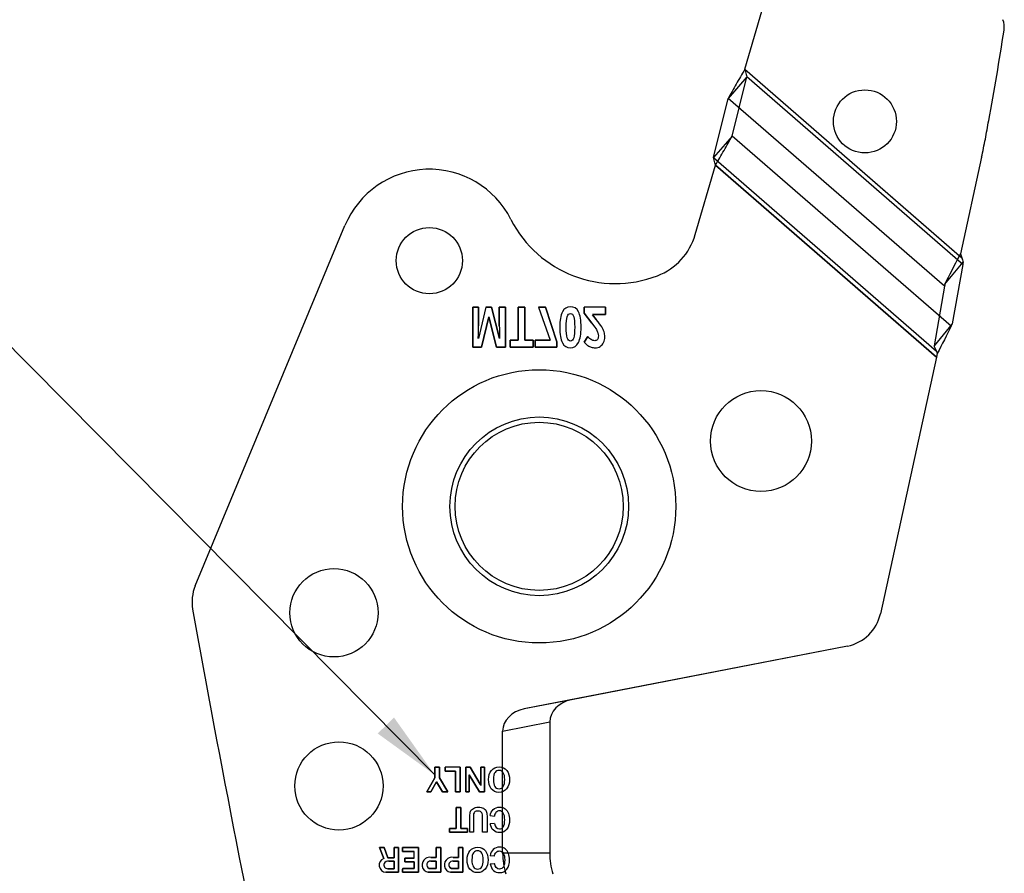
# Model space of a CAD drawing. Header units: inches. Extents: x 0.1 to 87.3, y 0.1 to 33.9.
# Tile 67 of 164: x 24.1 to 26, y 8.1 to 9.7. Entities that reach past the tile are written whole.
import ezdxf

# ---------------------------------------------------------------- set-up
doc = ezdxf.new("R2010")
doc.units = ezdxf.units.IN
doc.header["$MEASUREMENT"] = 0
doc.layers.add('NOTES', color=5, linetype='Continuous')
doc.dimstyles.new('SLDDIMSTYLE4', dxfattribs={"dimtxt": 0.18, "dimasz": 0.13, "dimexe": 0, "dimexo": 0.0625, "dimgap": 0, "dimtad": 0, "dimtih": 1, "dimtoh": 1, "dimdec": 0, "dimrnd": 1e-09, "dimzin": 0, "dimdsep": 46, "dimtxsty": 'Standard', "dimsah": 1, "dimcen": 0.09, "dimadec": 0, "dimazin": 0, "dimtfac": 0.13, "dimtdec": 0, "dimtofl": 0, "dimtmove": 0, "dimatfit": 3, "dimfxl": 1, "dimfrac": 2, "dimtolj": 1, "dimtzin": 0, "dimarcsym": 0})

msp = doc.modelspace()

# ---------------------------------------------------------------- linework, layer by layer
at = {"color": 7, "linetype": 'Continuous', "lineweight": 25}
for p, q in [((25.492954, 9.566959), (25.532879, 9.704033)), ((25.492954, 9.566959), (25.532879, 9.704033)), ((25.492954, 9.566959), (25.895135, 9.217693)), ((25.492954, 9.566959), (25.899535, 9.213872)), ((25.496796, 9.552604), (25.461885, 9.512404)), ((25.469099, 9.441759), (25.496796, 9.552604)), ((25.901159, 9.201443), (25.496796, 9.552604)), ((25.434188, 9.401558), (25.461885, 9.512404)), ((25.86718, 9.160434), (25.461885, 9.512404)), ((25.469099, 9.441759), (25.434188, 9.401558)), ((25.879311, 9.085519), (25.469099, 9.441759)), ((25.943599, 9.43634), (25.943599, 9.43634)), ((25.434188, 9.401558), (25.851805, 9.038888)), ((25.936534, 9.402086), (25.897069, 9.221424)), ((25.936534, 9.402086), (25.897069, 9.221424)), ((25.400207, 9.257344), (25.43803, 9.387204)), ((25.400207, 9.257344), (25.43803, 9.387204)), ((25.851984, 9.027714), (25.43803, 9.387204)), ((25.43803, 9.387204), (25.851984, 9.027714)), ((24.463446, 8.599617), (24.743983, 9.274196)), ((24.463446, 8.599617), (24.743983, 9.274196)), ((25.867931, 9.164621), (25.902004, 9.205732)), ((25.895135, 9.217693), (25.897069, 9.221424)), ((25.901159, 9.201443), (25.88146, 9.089931)), ((25.86718, 9.160434), (25.847482, 9.048935)), ((24.983423, 9.046395), (24.983423, 9.121198)), ((24.983423, 9.121198), (24.994243, 9.121198)), ((24.994243, 9.121198), (24.983423, 9.121198)), ((24.983423, 9.121198), (24.983423, 9.046395)), ((25.007592, 9.121198), (24.993845, 9.062525)), ((25.007592, 9.121198), (24.993845, 9.062525)), ((24.994243, 9.121198), (24.994243, 9.086406)), ((24.994243, 9.086406), (24.994243, 9.121198)), ((25.007592, 9.121198), (25.018681, 9.121198)), ((25.018681, 9.121198), (25.007592, 9.121198)), ((25.018681, 9.121198), (25.033388, 9.062617)), ((25.033388, 9.062617), (25.018681, 9.121198)), ((25.033154, 9.085792), (25.033154, 9.121198)), ((25.033154, 9.121198), (25.044442, 9.121198)), ((25.044442, 9.121198), (25.033154, 9.121198)), ((25.033154, 9.121198), (25.033154, 9.085792)), ((25.044442, 9.121198), (25.044442, 9.046395)), ((25.044442, 9.046395), (25.044442, 9.121198)), ((25.068716, 9.059609), (25.068716, 9.121198)), ((25.068716, 9.121198), (25.080812, 9.121198)), ((25.068716, 9.121198), (25.068716, 9.059609)), ((25.080812, 9.121198), (25.068716, 9.121198)), ((25.080812, 9.121198), (25.080812, 9.059609)), ((25.080812, 9.059609), (25.080812, 9.121198)), ((25.106783, 9.121198), (25.128212, 9.059809)), ((25.106783, 9.121198), (25.11943, 9.121198)), ((25.106783, 9.121198), (25.128212, 9.059809)), ((25.11943, 9.121198), (25.106783, 9.121198)), ((25.11943, 9.121198), (25.141011, 9.056432)), ((25.141011, 9.056432), (25.11943, 9.121198)), ((25.232275, 9.121198), (25.192381, 9.121198)), ((25.192381, 9.110194), (25.192381, 9.121198)), ((25.192381, 9.121198), (25.192381, 9.110194)), ((25.232275, 9.121198), (25.192381, 9.121198)), ((25.232275, 9.121198), (25.232275, 9.107892)), ((25.232275, 9.107892), (25.232275, 9.121198)), ((25.0134, 9.103595), (24.999898, 9.046395)), ((24.999898, 9.046395), (25.0134, 9.103595)), ((25.027966, 9.046395), (25.013634, 9.103595)), ((25.013634, 9.103595), (25.027966, 9.046395)), ((25.206713, 9.091225), (25.192381, 9.110194)), ((25.192381, 9.110194), (25.206713, 9.091225)), ((25.232275, 9.107892), (25.207416, 9.107892)), ((25.207416, 9.107892), (25.232275, 9.107892)), ((25.207416, 9.107186), (25.214746, 9.098131)), ((25.214746, 9.098131), (25.207416, 9.107186)), ((25.88146, 9.089931), (25.847482, 9.048935)), ((25.053224, 9.046395), (25.053224, 9.059609)), ((25.053224, 9.059609), (25.068716, 9.059609)), ((25.053224, 9.059609), (25.053224, 9.046395)), ((25.068716, 9.059609), (25.053224, 9.059609)), ((25.080812, 9.059609), (25.096315, 9.059609)), ((25.096315, 9.059609), (25.080812, 9.059609)), ((25.096315, 9.059609), (25.096315, 9.046395)), ((25.096315, 9.046395), (25.096315, 9.059609)), ((25.100062, 9.059809), (25.128212, 9.059809)), ((25.100062, 9.046503), (25.100062, 9.059809)), ((25.128212, 9.059809), (25.100062, 9.059809)), ((25.100062, 9.059809), (25.100062, 9.046503)), ((25.192228, 9.056018), (25.198786, 9.066209)), ((25.198786, 9.066209), (25.192228, 9.056018)), ((24.999898, 9.046395), (24.983423, 9.046395)), ((24.983423, 9.046395), (24.999898, 9.046395)), ((25.044442, 9.046395), (25.027966, 9.046395)), ((25.027966, 9.046395), (25.044442, 9.046395)), ((25.096315, 9.046395), (25.053224, 9.046395)), ((25.053224, 9.046395), (25.096315, 9.046395)), ((25.141011, 9.046503), (25.100062, 9.046503)), ((25.100062, 9.046503), (25.141011, 9.046503)), ((25.141011, 9.056432), (25.141011, 9.046503)), ((25.141011, 9.046503), (25.141011, 9.056432)), ((25.851984, 9.027714), (25.747016, 8.5472)), ((25.851984, 9.027714), (25.747016, 8.5472)), ((25.853468, 9.034511), (25.851984, 9.027714)), ((25.853468, 9.034511), (25.851984, 9.027714)), ((25.685115, 8.486711), (25.079869, 8.369063)), ((25.685115, 8.486711), (25.168084, 8.38621)), ((25.168084, 8.38621), (25.079869, 8.369063)), ((25.039319, 8.327343), (25.127534, 8.34449)), ((25.127534, 8.34449), (25.127534, 8.098909)), ((25.039319, 8.098909), (25.039319, 8.327343)), ((24.912082, 8.259672), (24.920933, 8.259672)), ((24.912082, 8.240141), (24.912082, 8.259672)), ((24.912082, 8.259672), (24.912082, 8.240141)), ((24.920933, 8.259672), (24.912082, 8.259672)), ((24.920933, 8.259672), (24.920932, 8.240141)), ((24.920932, 8.240141), (24.920933, 8.259672)), ((24.931546, 8.25211), (24.931546, 8.259672)), ((24.931546, 8.259672), (24.931546, 8.25211)), ((24.951247, 8.252111), (24.931546, 8.25211)), ((24.931546, 8.25211), (24.951247, 8.252111)), ((24.951247, 8.213387), (24.951247, 8.252111)), ((24.951247, 8.252111), (24.951247, 8.213387)), ((24.960029, 8.259645), (24.960029, 8.213387)), ((24.960029, 8.213387), (24.960029, 8.259645)), ((24.970201, 8.259672), (24.978306, 8.259672)), ((24.970201, 8.213387), (24.970201, 8.259672)), ((24.970201, 8.259672), (24.970201, 8.213387)), ((24.978306, 8.259672), (24.970201, 8.259672)), ((24.97678, 8.245634), (24.97678, 8.213387)), ((24.995938, 8.213387), (24.97678, 8.245634)), ((24.97678, 8.245634), (24.995938, 8.213387)), ((24.97678, 8.213387), (24.97678, 8.245634)), ((24.978306, 8.259672), (24.997265, 8.227778)), ((24.997265, 8.227778), (24.978306, 8.259672)), ((24.998447, 8.259672), (25.005161, 8.259672)), ((24.998447, 8.225763), (24.998447, 8.259672)), ((24.998447, 8.259672), (24.998447, 8.225763)), ((25.005161, 8.259672), (24.998447, 8.259672)), ((25.005161, 8.259672), (25.005161, 8.213387)), ((25.005161, 8.213387), (25.005161, 8.259672)), ((24.897095, 8.213387), (24.912082, 8.240141)), ((24.912082, 8.240141), (24.897095, 8.213387)), ((24.915609, 8.232477), (24.905097, 8.213387)), ((24.905097, 8.213387), (24.915609, 8.232477)), ((24.926595, 8.213387), (24.915609, 8.232477)), ((24.915609, 8.232477), (24.926595, 8.213387)), ((24.920932, 8.240141), (24.9367, 8.213387)), ((24.9367, 8.213387), (24.920932, 8.240141)), ((24.905097, 8.213387), (24.897095, 8.213387)), ((24.897095, 8.213387), (24.905097, 8.213387)), ((24.9367, 8.213387), (24.926595, 8.213387)), ((24.926595, 8.213387), (24.9367, 8.213387)), ((24.960029, 8.213387), (24.951247, 8.213387)), ((24.951247, 8.213387), (24.960029, 8.213387)), ((24.97678, 8.213387), (24.970201, 8.213387)), ((24.970201, 8.213387), (24.97678, 8.213387)), ((25.005161, 8.213387), (24.995938, 8.213387)), ((24.995938, 8.213387), (25.005161, 8.213387)), ((24.952162, 8.184377), (24.961114, 8.184377)), ((24.952162, 8.145247), (24.952162, 8.184377)), ((24.952162, 8.184377), (24.952162, 8.145247)), ((24.961114, 8.184377), (24.952162, 8.184377)), ((24.961114, 8.184377), (24.961114, 8.145247)), ((24.961114, 8.145247), (24.961114, 8.184377)), ((25.016249, 8.169152), (25.02398, 8.168305)), ((25.016249, 8.169152), (25.02398, 8.168305)), ((25.02398, 8.154571), (25.016249, 8.153758)), ((25.02398, 8.154571), (25.016249, 8.153758)), ((24.939853, 8.145247), (24.952162, 8.145247)), ((24.939853, 8.138092), (24.939853, 8.145247)), ((24.939853, 8.145247), (24.939853, 8.138092)), ((24.952162, 8.145247), (24.939853, 8.145247)), ((24.973423, 8.138092), (24.939853, 8.138092)), ((24.939853, 8.138092), (24.973423, 8.138092)), ((24.961114, 8.145247), (24.973423, 8.145247)), ((24.973423, 8.145247), (24.961114, 8.145247)), ((24.973423, 8.145247), (24.973423, 8.138092)), ((24.973423, 8.138092), (24.973423, 8.145247)), ((24.80839, 8.109313), (24.817207, 8.109313)), ((24.816495, 8.088866), (24.80839, 8.109313)), ((24.80839, 8.109313), (24.816495, 8.088866)), ((24.817207, 8.109313), (24.80839, 8.109313)), ((24.817207, 8.109313), (24.824395, 8.09029)), ((24.824395, 8.09029), (24.817207, 8.109313)), ((24.836127, 8.109313), (24.844469, 8.109313)), ((24.836127, 8.090291), (24.836127, 8.109313)), ((24.836127, 8.109313), (24.836127, 8.090291)), ((24.844469, 8.109313), (24.836127, 8.109313)), ((24.844469, 8.109313), (24.844469, 8.063028)), ((24.844469, 8.063028), (24.844469, 8.109313)), ((24.851658, 8.102128), (24.851658, 8.109313)), ((24.851658, 8.109313), (24.881734, 8.109313)), ((24.881734, 8.109313), (24.851658, 8.109313)), ((24.851658, 8.109313), (24.851658, 8.102128)), ((24.87338, 8.102125), (24.851658, 8.102128)), ((24.851658, 8.102128), (24.87338, 8.102125)), ((24.881734, 8.109313), (24.881734, 8.063028)), ((24.881734, 8.063028), (24.881734, 8.109313)), ((24.914998, 8.090969), (24.914998, 8.109313)), ((24.914998, 8.109313), (24.92334, 8.109313)), ((24.92334, 8.109313), (24.914998, 8.109313)), ((24.914998, 8.109313), (24.914998, 8.090969)), ((24.92334, 8.109313), (24.92334, 8.063028)), ((24.92334, 8.063028), (24.92334, 8.109313)), ((24.956604, 8.109313), (24.964946, 8.109313)), ((24.956604, 8.090969), (24.956604, 8.109313)), ((24.956604, 8.109313), (24.956604, 8.090969)), ((24.964946, 8.109313), (24.956604, 8.109313)), ((24.964946, 8.109313), (24.964946, 8.063028)), ((24.964946, 8.063028), (24.964946, 8.109313)), ((25.127534, 8.098909), (25.039319, 8.098909)), ((24.824395, 8.09029), (24.836127, 8.090291)), ((24.836127, 8.090291), (24.824395, 8.09029)), ((24.826024, 8.083611), (24.836128, 8.08361)), ((24.836128, 8.08361), (24.826024, 8.083611)), ((24.836128, 8.08361), (24.836128, 8.069674)), ((24.836128, 8.069674), (24.836128, 8.08361)), ((24.856169, 8.089172), (24.873393, 8.089172)), ((24.856169, 8.082458), (24.856169, 8.089172)), ((24.856169, 8.089172), (24.856169, 8.082458)), ((24.873393, 8.089172), (24.856169, 8.089172)), ((24.873393, 8.082458), (24.856169, 8.082458)), ((24.856169, 8.082458), (24.873393, 8.082458)), ((24.873393, 8.069921), (24.873393, 8.082458)), ((24.873393, 8.082458), (24.873393, 8.069921)), ((24.904868, 8.090969), (24.914998, 8.090969)), ((24.914998, 8.090969), (24.904868, 8.090969)), ((24.905131, 8.083814), (24.914999, 8.083814)), ((24.914999, 8.083814), (24.905131, 8.083814)), ((24.914999, 8.083814), (24.914999, 8.069896)), ((24.914999, 8.069896), (24.914999, 8.083814)), ((24.946474, 8.090969), (24.956604, 8.090969)), ((24.956604, 8.090969), (24.946474, 8.090969)), ((24.946737, 8.083814), (24.956604, 8.083814)), ((24.956604, 8.083814), (24.946737, 8.083814)), ((24.956604, 8.083814), (24.956604, 8.069896)), ((24.956604, 8.069896), (24.956604, 8.083814)), ((25.02398, 8.093241), (25.016249, 8.094089)), ((25.02398, 8.093241), (25.016249, 8.094089)), ((25.016249, 8.078694), (25.02398, 8.079508)), ((25.016249, 8.078694), (25.02398, 8.079508)), ((24.844469, 8.063028), (24.820437, 8.063028)), ((24.820437, 8.063028), (24.844469, 8.063028)), ((24.836128, 8.069674), (24.824012, 8.069716)), ((24.824012, 8.069716), (24.836128, 8.069674)), ((24.851963, 8.068836), (24.852234, 8.069912)), ((24.852234, 8.069912), (24.851963, 8.068836)), ((24.851963, 8.063029), (24.851963, 8.068836)), ((24.851963, 8.068836), (24.851963, 8.063029)), ((24.881734, 8.063028), (24.851963, 8.063029)), ((24.851963, 8.063029), (24.881734, 8.063028)), ((24.852234, 8.069912), (24.873393, 8.069921)), ((24.873393, 8.069921), (24.852234, 8.069912)), ((24.92334, 8.063028), (24.899868, 8.063028)), ((24.899868, 8.063028), (24.92334, 8.063028)), ((24.914999, 8.069896), (24.901454, 8.070363)), ((24.901454, 8.070363), (24.914999, 8.069896)), ((24.943745, 8.070339), (24.940681, 8.07198)), ((24.940681, 8.07198), (24.943745, 8.070339)), ((24.964946, 8.063028), (24.941473, 8.063028)), ((24.941473, 8.063028), (24.964946, 8.063028)), ((24.956604, 8.069896), (24.943745, 8.070339)), ((24.943745, 8.070339), (24.956604, 8.069896))]:
    msp.add_line(p, q, dxfattribs=at)
for centre, radius in [((25.718012, 9.469349), 0.059055), ((25.718012, 9.469349), 0.059055), ((24.90209, 9.20848), 0.062008), ((24.90209, 9.20848), 0.062008), ((25.107849, 8.748364), 0.255906), ((25.107849, 8.748364), 0.255906), ((25.107849, 8.748364), 0.255906), ((25.107849, 8.748364), 0.255906), ((25.523295, 8.870656), 0.094488), ((25.523295, 8.870656), 0.094488), ((25.107849, 8.748364), 0.167323), ((25.107849, 8.748364), 0.15748), ((25.107849, 8.748364), 0.15748), ((24.723412, 8.548968), 0.082677), ((24.723412, 8.548968), 0.082677), ((24.732639, 8.224742), 0.082677), ((24.732639, 8.224742), 0.082677)]:
    msp.add_circle(centre, radius, dxfattribs=at)
for centre, radius, start, end in [((25.939765, 9.646077), 0.03937, 351.288652, 20.376414), ((25.939765, 9.646077), 0.03937, 351.288652, 20.376414), ((20.830804, 10.428893), 5.207956, 349.398916, 351.288652), ((20.830804, 10.428893), 5.207956, 349.398916, 351.288652), ((24.470953, 9.72224), 1.500142, 349.013243, 350.350503), ((24.470953, 9.72224), 1.500142, 349.013237, 350.350503), ((22.300261, 10.169978), 3.716468, 348.075731, 348.614925), ((22.300261, 10.169978), 3.716468, 348.075731, 348.614923), ((24.902114, 9.208434), 0.17126, 26.838685, 157.418979), ((24.902114, 9.208434), 0.17126, 26.838685, 157.418979), ((25.250453, 9.384688), 0.219132, 206.838685, 291.145955), ((25.250453, 9.384688), 0.219132, 206.838685, 291.145955), ((25.286949, 9.290332), 0.117964, 291.145955, 343.76116), ((25.286949, 9.290332), 0.117964, 291.145955, 343.76116), ((24.53615, 8.569381), 0.07874, 157.419017, 190.146945), ((24.53615, 8.569381), 0.07874, 157.419017, 190.146945), ((51.58665, 13.41068), 27.559055, 190.1469447, 193.8251143), ((51.58665, 13.41068), 27.559055, 190.1469447, 193.8251143), ((25.67009, 8.564004), 0.07874, 281.000093, 347.677414), ((25.67009, 8.564004), 0.07874, 281.000093, 347.677414), ((24.940027, 2.242236), 6.017442, 89.8095466, 90.0807523), ((24.940027, 2.242236), 6.017442, 89.8095466, 90.0807523), ((24.820555, 8.122733), 0.205574, 30.078223, 30.729248), ((24.820555, 8.122733), 0.205574, 30.078223, 30.729248), ((22.260043, 8.093062), 2.613352, 359.914703, 0.198687), ((22.260043, 8.093062), 2.613352, 359.914703, 0.198687), ((24.821458, 8.076404), 0.013414, 111.71425, 265.633452), ((24.821458, 8.076404), 0.013414, 111.71425, 265.633452), ((24.823708, 8.076635), 0.006925, 155.953988, 272.515778), ((24.823708, 8.076635), 0.006925, 155.953988, 272.515778), ((24.824538, 8.075639), 0.008109, 79.435626, 151.914456), ((24.824538, 8.075639), 0.008109, 79.435626, 151.914456), ((24.902544, 8.076875), 0.014103, 122.584786, 259.060944), ((24.902544, 8.076875), 0.014103, 122.584786, 259.060944), ((24.903383, 8.074278), 0.016756, 84.915397, 120.222022), ((24.903383, 8.074278), 0.016756, 84.915397, 120.222022), ((24.904131, 8.076859), 0.007026, 81.816524, 247.605289), ((24.904131, 8.076859), 0.007026, 81.816524, 247.605289), ((24.944149, 8.076875), 0.014103, 122.584786, 259.060944), ((24.944149, 8.076875), 0.014103, 122.584786, 259.060944), ((24.944989, 8.074278), 0.016756, 84.915397, 120.222022), ((24.944989, 8.074278), 0.016756, 84.915397, 120.222022), ((24.945736, 8.076859), 0.007026, 81.816524, 223.982755), ((24.945736, 8.076859), 0.007026, 81.816524, 223.982755)]:
    msp.add_arc(centre, radius, start, end, dxfattribs=at)
for centre, major_axis, ratio, start_param, end_param in [((25.906469, 9.207851), (0.005204, 0.021445), 0.17572799, 1.7122954, 1.91655544), ((25.906469, 9.207851), (0.038512, 0.158696), 0.17572799, 1.88905265, 1.91655544), ((25.175596, 8.347564), (0.047471, 0.009227), 0.8141078, 1.57079988, 2.98464756), ((25.087381, 8.330416), (0.047471, 0.009227), 0.8141078, 1.5707998, 2.98464756), ((25.231567, 8.098909), (0.192248, 0), 0.81915204, 3.14159265, 3.39219629), ((25.319782, 8.098909), (0.192248, 0), 0.81915204, 3.14159265, 3.39219629)]:
    msp.add_ellipse(centre, major_axis=major_axis, ratio=ratio, start_param=start_param, end_param=end_param, dxfattribs=at)
for points, knots in [([(25.492954, 9.566959), (25.487545, 9.557593), (25.482152, 9.548254), (25.471667, 9.529909), (25.466642, 9.521018), (25.461885, 9.512404)], [0, 0, 0, 0, 0.5, 0.5, 1, 1, 1, 1]), ([(25.492954, 9.566959), (25.493355, 9.565367), (25.493756, 9.563773), (25.494163, 9.562188), (25.494578, 9.560572), (25.495, 9.558961), (25.495435, 9.557367), (25.495873, 9.555762), (25.496325, 9.554171), (25.496796, 9.552604)], [0, 0, 0, 0, 0.000125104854, 0.000125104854, 0.000125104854, 0.000252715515, 0.000252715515, 0.000252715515, 0.000381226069, 0.000381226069, 0.000381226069, 0.000381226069]), ([(25.43803, 9.387204), (25.443439, 9.396569), (25.448833, 9.405908), (25.459317, 9.424253), (25.464343, 9.433144), (25.469099, 9.441759)], [0, 0, 0, 0, 0.5, 0.5, 1, 1, 1, 1]), ([(25.43803, 9.387204), (25.437629, 9.388796), (25.437228, 9.390389), (25.436821, 9.391974), (25.436406, 9.393591), (25.435984, 9.395201), (25.435549, 9.396795), (25.435111, 9.3984), (25.434659, 9.399991), (25.434188, 9.401558)], [0, 0, 0, 0, 0.000125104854, 0.000125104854, 0.000125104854, 0.000252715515, 0.000252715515, 0.000252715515, 0.000381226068, 0.000381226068, 0.000381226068, 0.000381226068]), ([(25.847482, 9.048935), (25.848221, 9.047267), (25.848962, 9.0456), (25.849688, 9.043927), (25.850414, 9.042254), (25.851126, 9.040576), (25.851805, 9.038888)], [0, 0, 0, 0, 0.000141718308, 0.000141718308, 0.000141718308, 0.000283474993, 0.000283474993, 0.000283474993, 0.000283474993]), ([(25.018168, 8.21947), (25.014669, 8.224007), (25.012926, 8.229677), (25.012926, 8.236479), (25.012926, 8.24362), (25.014737, 8.249391), (25.018372, 8.253786)], [0.625, 0.625, 0.625, 0.625, 0.75, 0.75, 0.75, 0.875, 0.875, 0.875, 0.875]), ([(25.018168, 8.21947), (25.014669, 8.224007), (25.012926, 8.229677), (25.012926, 8.236479), (25.012926, 8.24362), (25.014737, 8.249391), (25.018372, 8.253786)], [0.625, 0.625, 0.625, 0.625, 0.75, 0.75, 0.75, 0.875, 0.875, 0.875, 0.875]), ([(25.032729, 8.25367), (25.029724, 8.25367), (25.027181, 8.252429), (25.025099, 8.24994), (25.023017, 8.247452), (25.02198, 8.242942), (25.02198, 8.236411), (25.02198, 8.231101), (25.022841, 8.22693), (25.024557, 8.223919)], [0, 0, 0, 0, 0.142857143, 0.142857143, 0.142857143, 0.285714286, 0.285714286, 0.285714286, 0.428571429, 0.428571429, 0.428571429, 0.428571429]), ([(25.032729, 8.25367), (25.029724, 8.25367), (25.027181, 8.252429), (25.025099, 8.24994), (25.023017, 8.247452), (25.02198, 8.242942), (25.02198, 8.236411), (25.02198, 8.231101), (25.022841, 8.22693), (25.024557, 8.223919)], [0, 0, 0, 0, 0.142857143, 0.142857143, 0.142857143, 0.285714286, 0.285714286, 0.285714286, 0.428571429, 0.428571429, 0.428571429, 0.428571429]), ([(25.024557, 8.223919), (25.026272, 8.220894), (25.028944, 8.219389), (25.032559, 8.219389), (25.0397, 8.219389), (25.043274, 8.22514), (25.043274, 8.236648), (25.043274, 8.24223), (25.042365, 8.246461), (25.040548, 8.24935)], [0.428571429, 0.428571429, 0.428571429, 0.428571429, 0.571428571, 0.571428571, 0.571428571, 0.714285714, 0.714285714, 0.714285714, 0.857142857, 0.857142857, 0.857142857, 0.857142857]), ([(25.024557, 8.223919), (25.026272, 8.220894), (25.028944, 8.219389), (25.032559, 8.219389), (25.0397, 8.219389), (25.043274, 8.22514), (25.043274, 8.236648), (25.043274, 8.24223), (25.042365, 8.246461), (25.040548, 8.24935)], [0.428571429, 0.428571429, 0.428571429, 0.428571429, 0.571428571, 0.571428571, 0.571428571, 0.714285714, 0.714285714, 0.714285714, 0.857142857, 0.857142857, 0.857142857, 0.857142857]), ([(25.047153, 8.253467), (25.050585, 8.248855), (25.052294, 8.243159), (25.052294, 8.236377), (25.052294, 8.229643), (25.050476, 8.224007), (25.046834, 8.21947)], [0.125, 0.125, 0.125, 0.125, 0.25, 0.25, 0.25, 0.375, 0.375, 0.375, 0.375]), ([(25.047153, 8.253467), (25.050585, 8.248855), (25.052294, 8.243159), (25.052294, 8.236377), (25.052294, 8.229643), (25.050476, 8.224007), (25.046834, 8.21947)], [0.125, 0.125, 0.125, 0.125, 0.25, 0.25, 0.25, 0.375, 0.375, 0.375, 0.375]), ([(25.046834, 8.21947), (25.043193, 8.21494), (25.038391, 8.212675), (25.032423, 8.212675), (25.026408, 8.212675), (25.021654, 8.21494), (25.018168, 8.21947)], [0.375, 0.375, 0.375, 0.375, 0.5, 0.5, 0.5, 0.625, 0.625, 0.625, 0.625]), ([(25.046834, 8.21947), (25.043193, 8.21494), (25.038391, 8.212675), (25.032423, 8.212675), (25.026408, 8.212675), (25.021654, 8.21494), (25.018168, 8.21947)], [0.375, 0.375, 0.375, 0.375, 0.5, 0.5, 0.5, 0.625, 0.625, 0.625, 0.625]), ([(24.986817, 8.17571), (24.985257, 8.174347), (24.984477, 8.171716), (24.984477, 8.16783), (24.984477, 8.16783), (24.984477, 8.138092), (24.984477, 8.138092), (24.984476, 8.138092), (24.977864, 8.138092), (24.977865, 8.138092)], [0.8125, 0.8125, 0.8125, 0.8125, 0.875, 0.875, 0.875, 0.9375, 0.9375, 0.9375, 1, 1, 1, 1]), ([(24.986817, 8.17571), (24.985257, 8.174347), (24.984477, 8.171716), (24.984477, 8.16783), (24.984477, 8.16783), (24.984477, 8.138092), (24.984477, 8.138092), (24.984476, 8.138092), (24.977864, 8.138092), (24.977865, 8.138092)], [0.8125, 0.8125, 0.8125, 0.8125, 0.875, 0.875, 0.875, 0.9375, 0.9375, 0.9375, 1, 1, 1, 1]), ([(24.977865, 8.138092), (24.977865, 8.138092), (24.977865, 8.16783), (24.977865, 8.16783), (24.977865, 8.171851), (24.978319, 8.174951), (24.979221, 8.177121), (24.980123, 8.179291), (24.981873, 8.181163), (24.984463, 8.182736)], [0, 0, 0, 0, 0.0625, 0.0625, 0.0625, 0.125, 0.125, 0.125, 0.1875, 0.1875, 0.1875, 0.1875]), ([(24.977865, 8.138092), (24.977865, 8.138092), (24.977865, 8.16783), (24.977865, 8.16783), (24.977865, 8.171851), (24.978319, 8.174951), (24.979221, 8.177121), (24.980123, 8.179291), (24.981873, 8.181163), (24.984463, 8.182736)], [0, 0, 0, 0, 0.0625, 0.0625, 0.0625, 0.125, 0.125, 0.125, 0.1875, 0.1875, 0.1875, 0.1875]), ([(24.984463, 8.182736), (24.987047, 8.184303), (24.990207, 8.185089), (24.993937, 8.185089), (24.997715, 8.185089), (25.000814, 8.184411), (25.003249, 8.183055)], [0.1875, 0.1875, 0.1875, 0.1875, 0.25, 0.25, 0.25, 0.3125, 0.3125, 0.3125, 0.3125]), ([(24.984463, 8.182736), (24.987047, 8.184303), (24.990207, 8.185089), (24.993937, 8.185089), (24.997715, 8.185089), (25.000814, 8.184411), (25.003249, 8.183055)], [0.1875, 0.1875, 0.1875, 0.1875, 0.25, 0.25, 0.25, 0.3125, 0.3125, 0.3125, 0.3125]), ([(24.999003, 8.175846), (24.997301, 8.177127), (24.995314, 8.177765), (24.993056, 8.177765), (24.990458, 8.177765), (24.988376, 8.17708), (24.986817, 8.17571)], [0.6875, 0.6875, 0.6875, 0.6875, 0.75, 0.75, 0.75, 0.8125, 0.8125, 0.8125, 0.8125]), ([(24.999003, 8.175846), (24.997301, 8.177127), (24.995314, 8.177765), (24.993056, 8.177765), (24.990458, 8.177765), (24.988376, 8.17708), (24.986817, 8.17571)], [0.6875, 0.6875, 0.6875, 0.6875, 0.75, 0.75, 0.75, 0.8125, 0.8125, 0.8125, 0.8125]), ([(25.008484, 8.177473), (25.009549, 8.175113), (25.010078, 8.172102), (25.010078, 8.16844), (25.010078, 8.16844), (25.010078, 8.138092), (25.010078, 8.138092), (25.010077, 8.138092), (25.001567, 8.138092), (25.001567, 8.138092), (25.001567, 8.138093), (25.001567, 8.16783), (25.001567, 8.16783), (25.001567, 8.171899), (25.000712, 8.174571), (24.999003, 8.175846)], [0.375, 0.375, 0.375, 0.375, 0.4375, 0.4375, 0.4375, 0.5, 0.5, 0.5, 0.5625, 0.5625, 0.5625, 0.625, 0.625, 0.625, 0.6875, 0.6875, 0.6875, 0.6875]), ([(25.008484, 8.177473), (25.009549, 8.175113), (25.010078, 8.172102), (25.010078, 8.16844), (25.010078, 8.16844), (25.010078, 8.138092), (25.010078, 8.138092), (25.010077, 8.138092), (25.001567, 8.138092), (25.001567, 8.138092), (25.001567, 8.138093), (25.001567, 8.16783), (25.001567, 8.16783), (25.001567, 8.171899), (25.000712, 8.174571), (24.999003, 8.175846)], [0.375, 0.375, 0.375, 0.375, 0.4375, 0.4375, 0.4375, 0.5, 0.5, 0.5, 0.5625, 0.5625, 0.5625, 0.625, 0.625, 0.625, 0.6875, 0.6875, 0.6875, 0.6875]), ([(25.021627, 8.180593), (25.024706, 8.18359), (25.028761, 8.185089), (25.03378, 8.185089), (25.038005, 8.185089), (25.041436, 8.184024), (25.044074, 8.181902)], [0.111111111, 0.111111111, 0.111111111, 0.111111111, 0.166666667, 0.166666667, 0.166666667, 0.222222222, 0.222222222, 0.222222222, 0.222222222]), ([(25.021627, 8.180593), (25.024706, 8.18359), (25.028761, 8.185089), (25.03378, 8.185089), (25.038005, 8.185089), (25.041436, 8.184024), (25.044074, 8.181902)], [0.111111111, 0.111111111, 0.111111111, 0.111111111, 0.166666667, 0.166666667, 0.166666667, 0.222222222, 0.222222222, 0.222222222, 0.222222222]), ([(25.040494, 8.173784), (25.038642, 8.176639), (25.036187, 8.17807), (25.033135, 8.17807), (25.030694, 8.17807), (25.028612, 8.177107), (25.026896, 8.175188), (25.025181, 8.173269), (25.024204, 8.17097), (25.02398, 8.168305)], [0.833333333, 0.833333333, 0.833333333, 0.833333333, 0.888888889, 0.888888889, 0.888888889, 0.944444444, 0.944444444, 0.944444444, 1, 1, 1, 1]), ([(25.040494, 8.173784), (25.038642, 8.176639), (25.036187, 8.17807), (25.033135, 8.17807), (25.030694, 8.17807), (25.028612, 8.177107), (25.026896, 8.175188), (25.025181, 8.173269), (25.024204, 8.17097), (25.02398, 8.168305)], [0.833333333, 0.833333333, 0.833333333, 0.833333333, 0.888888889, 0.888888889, 0.888888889, 0.944444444, 0.944444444, 0.944444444, 1, 1, 1, 1]), ([(25.040683, 8.148448), (25.042406, 8.151357), (25.043274, 8.155569), (25.043274, 8.161082), (25.043274, 8.16669), (25.042345, 8.170922), (25.040494, 8.173784)], [0.722222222, 0.722222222, 0.722222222, 0.722222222, 0.777777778, 0.777777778, 0.777777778, 0.833333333, 0.833333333, 0.833333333, 0.833333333]), ([(25.040683, 8.148448), (25.042406, 8.151357), (25.043274, 8.155569), (25.043274, 8.161082), (25.043274, 8.16669), (25.042345, 8.170922), (25.040494, 8.173784)], [0.722222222, 0.722222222, 0.722222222, 0.722222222, 0.777777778, 0.777777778, 0.777777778, 0.833333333, 0.833333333, 0.833333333, 0.833333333]), ([(25.044074, 8.181902), (25.046706, 8.179779), (25.048733, 8.176897), (25.050157, 8.173255), (25.051582, 8.169613), (25.052294, 8.165605), (25.052294, 8.161218), (25.052294, 8.154165), (25.050619, 8.148427), (25.047275, 8.144013)], [0.222222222, 0.222222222, 0.222222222, 0.222222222, 0.277777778, 0.277777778, 0.277777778, 0.333333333, 0.333333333, 0.333333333, 0.388888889, 0.388888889, 0.388888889, 0.388888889]), ([(25.044074, 8.181902), (25.046706, 8.179779), (25.048733, 8.176897), (25.050157, 8.173255), (25.051582, 8.169613), (25.052294, 8.165605), (25.052294, 8.161218), (25.052294, 8.154165), (25.050619, 8.148427), (25.047275, 8.144013)], [0.222222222, 0.222222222, 0.222222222, 0.222222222, 0.277777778, 0.277777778, 0.277777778, 0.333333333, 0.333333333, 0.333333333, 0.388888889, 0.388888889, 0.388888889, 0.388888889]), ([(25.047275, 8.144013), (25.043932, 8.139591), (25.039327, 8.13738), (25.033475, 8.13738), (25.028883, 8.13738), (25.025065, 8.138791), (25.022013, 8.141619), (25.018962, 8.144447), (25.017043, 8.148488), (25.016249, 8.153758)], [0.388888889, 0.388888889, 0.388888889, 0.388888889, 0.444444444, 0.444444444, 0.444444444, 0.5, 0.5, 0.5, 0.555555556, 0.555555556, 0.555555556, 0.555555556]), ([(25.047275, 8.144013), (25.043932, 8.139591), (25.039327, 8.13738), (25.033475, 8.13738), (25.028883, 8.13738), (25.025065, 8.138791), (25.022013, 8.141619), (25.018962, 8.144447), (25.017043, 8.148488), (25.016249, 8.153758)], [0.388888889, 0.388888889, 0.388888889, 0.388888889, 0.444444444, 0.444444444, 0.444444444, 0.5, 0.5, 0.5, 0.555555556, 0.555555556, 0.555555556, 0.555555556]), ([(25.02398, 8.154571), (25.025404, 8.147586), (25.028544, 8.144094), (25.033407, 8.144094), (25.036526, 8.144094), (25.038947, 8.145545), (25.040683, 8.148448)], [0.611111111, 0.611111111, 0.611111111, 0.611111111, 0.666666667, 0.666666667, 0.666666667, 0.722222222, 0.722222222, 0.722222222, 0.722222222]), ([(25.02398, 8.154571), (25.025404, 8.147586), (25.028544, 8.144094), (25.033407, 8.144094), (25.036526, 8.144094), (25.038947, 8.145545), (25.040683, 8.148448)], [0.611111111, 0.611111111, 0.611111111, 0.611111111, 0.666666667, 0.666666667, 0.666666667, 0.722222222, 0.722222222, 0.722222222, 0.722222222]), ([(24.977953, 8.069111), (24.974454, 8.073648), (24.972711, 8.079318), (24.972711, 8.08612), (24.972711, 8.093261), (24.974521, 8.099032), (24.978156, 8.103427)], [0.625, 0.625, 0.625, 0.625, 0.75, 0.75, 0.75, 0.875, 0.875, 0.875, 0.875]), ([(24.977953, 8.069111), (24.974454, 8.073648), (24.972711, 8.079318), (24.972711, 8.08612), (24.972711, 8.093261), (24.974521, 8.099032), (24.978156, 8.103427)], [0.625, 0.625, 0.625, 0.625, 0.75, 0.75, 0.75, 0.875, 0.875, 0.875, 0.875]), ([(24.992513, 8.103311), (24.989509, 8.103311), (24.986966, 8.10207), (24.984884, 8.099582), (24.982802, 8.097093), (24.981764, 8.092583), (24.981764, 8.086052), (24.981764, 8.080742), (24.982625, 8.076571), (24.984341, 8.07356)], [0, 0, 0, 0, 0.142857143, 0.142857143, 0.142857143, 0.285714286, 0.285714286, 0.285714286, 0.428571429, 0.428571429, 0.428571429, 0.428571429]), ([(24.992513, 8.103311), (24.989509, 8.103311), (24.986966, 8.10207), (24.984884, 8.099582), (24.982802, 8.097093), (24.981764, 8.092583), (24.981764, 8.086052), (24.981764, 8.080742), (24.982625, 8.076571), (24.984341, 8.07356)], [0, 0, 0, 0, 0.142857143, 0.142857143, 0.142857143, 0.285714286, 0.285714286, 0.285714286, 0.428571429, 0.428571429, 0.428571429, 0.428571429]), ([(24.984341, 8.07356), (24.986057, 8.070536), (24.988729, 8.06903), (24.992344, 8.06903), (24.999485, 8.06903), (25.003059, 8.074781), (25.003059, 8.086289), (25.003059, 8.091871), (25.00215, 8.096103), (25.000332, 8.098992)], [0.428571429, 0.428571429, 0.428571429, 0.428571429, 0.571428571, 0.571428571, 0.571428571, 0.714285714, 0.714285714, 0.714285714, 0.857142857, 0.857142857, 0.857142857, 0.857142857]), ([(24.984341, 8.07356), (24.986057, 8.070536), (24.988729, 8.06903), (24.992344, 8.06903), (24.999485, 8.06903), (25.003059, 8.074781), (25.003059, 8.086289), (25.003059, 8.091871), (25.00215, 8.096103), (25.000332, 8.098992)], [0.428571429, 0.428571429, 0.428571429, 0.428571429, 0.571428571, 0.571428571, 0.571428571, 0.714285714, 0.714285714, 0.714285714, 0.857142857, 0.857142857, 0.857142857, 0.857142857]), ([(25.006938, 8.103108), (25.010369, 8.098496), (25.012078, 8.0928), (25.012078, 8.086018), (25.012078, 8.079284), (25.010261, 8.073648), (25.006619, 8.069111)], [0.125, 0.125, 0.125, 0.125, 0.25, 0.25, 0.25, 0.375, 0.375, 0.375, 0.375]), ([(25.006938, 8.103108), (25.010369, 8.098496), (25.012078, 8.0928), (25.012078, 8.086018), (25.012078, 8.079284), (25.010261, 8.073648), (25.006619, 8.069111)], [0.125, 0.125, 0.125, 0.125, 0.25, 0.25, 0.25, 0.375, 0.375, 0.375, 0.375]), ([(25.044074, 8.106838), (25.041436, 8.108961), (25.038005, 8.110025), (25.03378, 8.110025), (25.028761, 8.110025), (25.024706, 8.108527), (25.021627, 8.105529)], [0.777777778, 0.777777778, 0.777777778, 0.777777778, 0.833333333, 0.833333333, 0.833333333, 0.888888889, 0.888888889, 0.888888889, 0.888888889]), ([(25.044074, 8.106838), (25.041436, 8.108961), (25.038005, 8.110025), (25.03378, 8.110025), (25.028761, 8.110025), (25.024706, 8.108527), (25.021627, 8.105529)], [0.777777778, 0.777777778, 0.777777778, 0.777777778, 0.833333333, 0.833333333, 0.833333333, 0.888888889, 0.888888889, 0.888888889, 0.888888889]), ([(25.02398, 8.093241), (25.024204, 8.095906), (25.025181, 8.098205), (25.026896, 8.100124), (25.028612, 8.102043), (25.030694, 8.103006), (25.033135, 8.103006), (25.036187, 8.103006), (25.038642, 8.101575), (25.040494, 8.09872)], [0, 0, 0, 0, 0.055555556, 0.055555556, 0.055555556, 0.111111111, 0.111111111, 0.111111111, 0.166666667, 0.166666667, 0.166666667, 0.166666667]), ([(25.02398, 8.093241), (25.024204, 8.095906), (25.025181, 8.098205), (25.026896, 8.100124), (25.028612, 8.102043), (25.030694, 8.103006), (25.033135, 8.103006), (25.036187, 8.103006), (25.038642, 8.101575), (25.040494, 8.09872)], [0, 0, 0, 0, 0.055555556, 0.055555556, 0.055555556, 0.111111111, 0.111111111, 0.111111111, 0.166666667, 0.166666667, 0.166666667, 0.166666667]), ([(25.040494, 8.09872), (25.042345, 8.095858), (25.043274, 8.091627), (25.043274, 8.086018), (25.043274, 8.080505), (25.042406, 8.076293), (25.040683, 8.073384)], [0.166666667, 0.166666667, 0.166666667, 0.166666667, 0.222222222, 0.222222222, 0.222222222, 0.277777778, 0.277777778, 0.277777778, 0.277777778]), ([(25.040494, 8.09872), (25.042345, 8.095858), (25.043274, 8.091627), (25.043274, 8.086018), (25.043274, 8.080505), (25.042406, 8.076293), (25.040683, 8.073384)], [0.166666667, 0.166666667, 0.166666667, 0.166666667, 0.222222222, 0.222222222, 0.222222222, 0.277777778, 0.277777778, 0.277777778, 0.277777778]), ([(25.047275, 8.068949), (25.050619, 8.073364), (25.052294, 8.079101), (25.052294, 8.086154), (25.052294, 8.090542), (25.051582, 8.09455), (25.050157, 8.098191), (25.048733, 8.101833), (25.046706, 8.104715), (25.044074, 8.106838)], [0.611111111, 0.611111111, 0.611111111, 0.611111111, 0.666666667, 0.666666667, 0.666666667, 0.722222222, 0.722222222, 0.722222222, 0.777777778, 0.777777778, 0.777777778, 0.777777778]), ([(25.047275, 8.068949), (25.050619, 8.073364), (25.052294, 8.079101), (25.052294, 8.086154), (25.052294, 8.090542), (25.051582, 8.09455), (25.050157, 8.098191), (25.048733, 8.101833), (25.046706, 8.104715), (25.044074, 8.106838)], [0.611111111, 0.611111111, 0.611111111, 0.611111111, 0.666666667, 0.666666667, 0.666666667, 0.722222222, 0.722222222, 0.722222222, 0.777777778, 0.777777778, 0.777777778, 0.777777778]), ([(25.040683, 8.073384), (25.038947, 8.070481), (25.036526, 8.06903), (25.033407, 8.06903), (25.028544, 8.06903), (25.025404, 8.072523), (25.02398, 8.079508)], [0.277777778, 0.277777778, 0.277777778, 0.277777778, 0.333333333, 0.333333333, 0.333333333, 0.388888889, 0.388888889, 0.388888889, 0.388888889]), ([(25.040683, 8.073384), (25.038947, 8.070481), (25.036526, 8.06903), (25.033407, 8.06903), (25.028544, 8.06903), (25.025404, 8.072523), (25.02398, 8.079508)], [0.277777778, 0.277777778, 0.277777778, 0.277777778, 0.333333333, 0.333333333, 0.333333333, 0.388888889, 0.388888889, 0.388888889, 0.388888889]), ([(25.006619, 8.069111), (25.002977, 8.064581), (24.998176, 8.062316), (24.992208, 8.062316), (24.986193, 8.062316), (24.981439, 8.064581), (24.977953, 8.069111)], [0.375, 0.375, 0.375, 0.375, 0.5, 0.5, 0.5, 0.625, 0.625, 0.625, 0.625]), ([(25.006619, 8.069111), (25.002977, 8.064581), (24.998176, 8.062316), (24.992208, 8.062316), (24.986193, 8.062316), (24.981439, 8.064581), (24.977953, 8.069111)], [0.375, 0.375, 0.375, 0.375, 0.5, 0.5, 0.5, 0.625, 0.625, 0.625, 0.625]), ([(25.016249, 8.078694), (25.017043, 8.073425), (25.018962, 8.069383), (25.022013, 8.066555), (25.025065, 8.063727), (25.028883, 8.062316), (25.033475, 8.062316), (25.039327, 8.062316), (25.043932, 8.064527), (25.047275, 8.068949)], [0.444444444, 0.444444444, 0.444444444, 0.444444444, 0.5, 0.5, 0.5, 0.555555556, 0.555555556, 0.555555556, 0.611111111, 0.611111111, 0.611111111, 0.611111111]), ([(25.016249, 8.078694), (25.017043, 8.073425), (25.018962, 8.069383), (25.022013, 8.066555), (25.025065, 8.063727), (25.028883, 8.062316), (25.033475, 8.062316), (25.039327, 8.062316), (25.043932, 8.064527), (25.047275, 8.068949)], [0.444444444, 0.444444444, 0.444444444, 0.444444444, 0.5, 0.5, 0.5, 0.555555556, 0.555555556, 0.555555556, 0.611111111, 0.611111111, 0.611111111, 0.611111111])]:
    msp.add_open_spline(points, degree=3, knots=knots, dxfattribs=at)
for points in [[(25.867931, 9.164621), (25.876336, 9.181478), (25.885744, 9.199575), (25.895135, 9.217693)], [(25.897069, 9.221424), (25.897908, 9.218913), (25.898748, 9.216401), (25.899535, 9.213872)], [(25.899535, 9.213872), (25.90038, 9.211157), (25.901194, 9.208433), (25.902004, 9.205732)], [(25.151456, 9.112496), (25.148107, 9.10602), (25.146444, 9.096458), (25.146444, 9.083797)], [(25.151456, 9.112496), (25.148107, 9.10602), (25.146444, 9.096458), (25.146444, 9.083797)], [(25.16635, 9.122227), (25.159769, 9.122227), (25.154804, 9.118988), (25.151456, 9.112496)], [(25.16635, 9.122227), (25.159769, 9.122227), (25.154804, 9.118988), (25.151456, 9.112496)], [(25.181432, 9.112803), (25.178165, 9.11908), (25.173142, 9.122227), (25.16635, 9.122227)], [(25.181432, 9.112803), (25.178165, 9.11908), (25.173142, 9.122227), (25.16635, 9.122227)], [(25.186338, 9.083797), (25.186338, 9.096857), (25.184699, 9.106542), (25.181432, 9.112803)], [(25.186338, 9.083797), (25.186338, 9.096857), (25.184699, 9.106542), (25.181432, 9.112803)], [(25.158423, 9.083797), (25.158423, 9.092974), (25.159032, 9.099543), (25.160238, 9.103518)], [(25.158423, 9.083797), (25.158423, 9.092974), (25.159032, 9.099543), (25.160238, 9.103518)], [(25.160238, 9.103518), (25.161444, 9.107493), (25.163481, 9.109488), (25.16635, 9.109488)], [(25.160238, 9.103518), (25.161444, 9.107493), (25.163481, 9.109488), (25.16635, 9.109488)], [(25.16635, 9.109488), (25.16916, 9.109488), (25.171186, 9.107478), (25.172439, 9.103441)], [(25.16635, 9.109488), (25.16916, 9.109488), (25.171186, 9.107478), (25.172439, 9.103441)], [(25.172439, 9.103441), (25.17368, 9.09942), (25.174313, 9.092867), (25.174313, 9.083797)], [(25.172439, 9.103441), (25.17368, 9.09942), (25.174313, 9.092867), (25.174313, 9.083797)], [(25.225003, 9.084564), (25.22306, 9.087741), (25.21964, 9.092253), (25.214746, 9.098131)], [(25.225003, 9.084564), (25.22306, 9.087741), (25.21964, 9.092253), (25.214746, 9.098131)], [(24.993493, 9.062525), (24.993997, 9.07445), (24.994243, 9.082415), (24.994243, 9.086406)], [(24.993493, 9.062525), (24.993997, 9.07445), (24.994243, 9.082415), (24.994243, 9.086406)], [(25.033154, 9.085792), (25.033154, 9.084119), (25.033177, 9.082201), (25.033212, 9.080021)], [(25.033154, 9.085792), (25.033154, 9.084119), (25.033177, 9.082201), (25.033212, 9.080021)], [(25.033212, 9.080021), (25.033259, 9.077827), (25.033435, 9.072041), (25.033739, 9.062617)], [(25.033212, 9.080021), (25.033259, 9.077827), (25.033435, 9.072041), (25.033739, 9.062617)], [(25.146444, 9.083797), (25.146444, 9.070598), (25.148071, 9.060868), (25.151315, 9.054621)], [(25.146444, 9.083797), (25.146444, 9.070598), (25.148071, 9.060868), (25.151315, 9.054621)], [(25.160261, 9.064029), (25.159032, 9.068035), (25.158423, 9.074634), (25.158423, 9.083797)], [(25.160261, 9.064029), (25.159032, 9.068035), (25.158423, 9.074634), (25.158423, 9.083797)], [(25.174313, 9.083797), (25.174313, 9.074634), (25.17368, 9.068035), (25.172416, 9.064029)], [(25.174313, 9.083797), (25.174313, 9.074634), (25.17368, 9.068035), (25.172416, 9.064029)], [(25.18128, 9.055051), (25.184652, 9.061604), (25.186338, 9.071181), (25.186338, 9.083797)], [(25.18128, 9.055051), (25.184652, 9.061604), (25.186338, 9.071181), (25.186338, 9.083797)], [(25.206713, 9.091225), (25.210952, 9.085531), (25.213727, 9.081571), (25.215027, 9.079377)], [(25.206713, 9.091225), (25.210952, 9.085531), (25.213727, 9.081571), (25.215027, 9.079377)], [(25.215027, 9.079377), (25.216327, 9.077182), (25.217263, 9.075141), (25.217837, 9.073268)], [(25.215027, 9.079377), (25.216327, 9.077182), (25.217263, 9.075141), (25.217837, 9.073268)], [(25.229289, 9.075279), (25.228364, 9.078302), (25.226936, 9.081403), (25.225003, 9.084564)], [(25.229289, 9.075279), (25.228364, 9.078302), (25.226936, 9.081403), (25.225003, 9.084564)], [(25.230683, 9.065595), (25.230683, 9.069033), (25.230214, 9.072271), (25.229289, 9.075279)], [(25.230683, 9.065595), (25.230683, 9.069033), (25.230214, 9.072271), (25.229289, 9.075279)], [(25.879311, 9.085519), (25.871445, 9.069372), (25.86253, 9.052007), (25.853468, 9.034511)], [(25.879311, 9.085519), (25.880028, 9.086989), (25.880744, 9.08846), (25.88146, 9.089931)], [(25.16635, 9.058013), (25.163516, 9.058013), (25.161479, 9.060024), (25.160261, 9.064029)], [(25.16635, 9.058013), (25.163516, 9.058013), (25.161479, 9.060024), (25.160261, 9.064029)], [(25.172416, 9.064029), (25.171151, 9.060024), (25.169137, 9.058013), (25.16635, 9.058013)], [(25.172416, 9.064029), (25.171151, 9.060024), (25.169137, 9.058013), (25.16635, 9.058013)], [(25.205308, 9.06053), (25.203224, 9.06185), (25.201046, 9.063753), (25.198786, 9.066209)], [(25.205308, 9.06053), (25.203224, 9.06185), (25.201046, 9.063753), (25.198786, 9.066209)], [(25.211748, 9.058535), (25.209535, 9.058535), (25.207392, 9.059195), (25.205308, 9.06053)], [(25.211748, 9.058535), (25.209535, 9.058535), (25.207392, 9.059195), (25.205308, 9.06053)], [(25.216795, 9.06073), (25.215542, 9.059256), (25.213856, 9.058535), (25.211748, 9.058535)], [(25.216795, 9.06073), (25.215542, 9.059256), (25.213856, 9.058535), (25.211748, 9.058535)], [(25.218692, 9.067436), (25.218692, 9.064428), (25.21806, 9.062203), (25.216795, 9.06073)], [(25.218692, 9.067436), (25.218692, 9.064428), (25.21806, 9.062203), (25.216795, 9.06073)], [(25.217837, 9.073268), (25.218411, 9.071381), (25.218692, 9.069447), (25.218692, 9.067436)], [(25.217837, 9.073268), (25.218411, 9.071381), (25.218692, 9.069447), (25.218692, 9.067436)], [(25.228411, 9.055051), (25.229921, 9.058121), (25.230683, 9.061635), (25.230683, 9.065595)], [(25.228411, 9.055051), (25.229921, 9.058121), (25.230683, 9.061635), (25.230683, 9.065595)], [(25.151315, 9.054621), (25.15457, 9.04836), (25.159582, 9.045229), (25.16635, 9.045229)], [(25.151315, 9.054621), (25.15457, 9.04836), (25.159582, 9.045229), (25.16635, 9.045229)], [(25.16635, 9.045229), (25.172931, 9.045229), (25.177907, 9.048498), (25.18128, 9.055051)], [(25.16635, 9.045229), (25.172931, 9.045229), (25.177907, 9.048498), (25.18128, 9.055051)], [(25.192228, 9.056018), (25.195039, 9.052887), (25.197369, 9.050662), (25.199219, 9.049373)], [(25.192228, 9.056018), (25.195039, 9.052887), (25.197369, 9.050662), (25.199219, 9.049373)], [(25.199219, 9.049373), (25.201069, 9.048068), (25.203083, 9.04707), (25.205261, 9.04638)], [(25.199219, 9.049373), (25.201069, 9.048068), (25.203083, 9.04707), (25.205261, 9.04638)], [(25.205261, 9.04638), (25.207451, 9.045674), (25.209898, 9.045336), (25.212603, 9.045321)], [(25.205261, 9.04638), (25.207451, 9.045674), (25.209898, 9.045336), (25.212603, 9.045321)], [(25.212603, 9.045321), (25.216174, 9.045336), (25.219313, 9.04618), (25.222053, 9.047884)], [(25.212603, 9.045321), (25.216174, 9.045336), (25.219313, 9.04618), (25.222053, 9.047884)], [(25.222053, 9.047884), (25.224781, 9.049587), (25.2269, 9.051982), (25.228411, 9.055051)], [(25.222053, 9.047884), (25.224781, 9.049587), (25.2269, 9.051982), (25.228411, 9.055051)], [(25.851805, 9.038888), (25.852384, 9.037447), (25.852938, 9.035986), (25.853468, 9.034511)], [(25.018372, 8.253786), (25.021993, 8.258187), (25.026808, 8.260384), (25.032796, 8.260384)], [(25.018372, 8.253786), (25.021993, 8.258187), (25.026808, 8.260384), (25.032796, 8.260384)], [(25.040548, 8.24935), (25.038724, 8.252226), (25.036119, 8.25367), (25.032729, 8.25367)], [(25.040548, 8.24935), (25.038724, 8.252226), (25.036119, 8.25367), (25.032729, 8.25367)], [(25.032796, 8.260384), (25.038947, 8.260384), (25.043735, 8.258078), (25.047153, 8.253467)], [(25.032796, 8.260384), (25.038947, 8.260384), (25.043735, 8.258078), (25.047153, 8.253467)], [(25.003249, 8.183055), (25.005676, 8.181698), (25.007419, 8.17984), (25.008484, 8.177473)], [(25.003249, 8.183055), (25.005676, 8.181698), (25.007419, 8.17984), (25.008484, 8.177473)], [(25.016249, 8.169152), (25.016744, 8.173784), (25.018534, 8.177602), (25.021627, 8.180593)], [(25.016249, 8.169152), (25.016744, 8.173784), (25.018534, 8.177602), (25.021627, 8.180593)], [(24.978156, 8.103427), (24.981778, 8.107828), (24.986593, 8.110025), (24.992581, 8.110025)], [(24.978156, 8.103427), (24.981778, 8.107828), (24.986593, 8.110025), (24.992581, 8.110025)], [(25.000332, 8.098992), (24.998508, 8.101867), (24.995904, 8.103311), (24.992513, 8.103311)], [(25.000332, 8.098992), (24.998508, 8.101867), (24.995904, 8.103311), (24.992513, 8.103311)], [(24.992581, 8.110025), (24.998732, 8.110025), (25.00352, 8.10772), (25.006938, 8.103108)], [(24.992581, 8.110025), (24.998732, 8.110025), (25.00352, 8.10772), (25.006938, 8.103108)], [(25.021627, 8.105529), (25.018534, 8.102538), (25.016744, 8.09872), (25.016249, 8.094089)], [(25.021627, 8.105529), (25.018534, 8.102538), (25.016744, 8.09872), (25.016249, 8.094089)]]:
    msp.add_open_spline(points, degree=3, dxfattribs=at)

# ---------------------------------------------------------------- leaders
at = {"layer": 'NOTES'}
msp.add_leader([(24.912082, 8.245543), (24.029034, 9.136922), (23.779034, 9.136922)], dimstyle='SLDDIMSTYLE4', dxfattribs=at)

doc.saveas('drawing.dxf')
